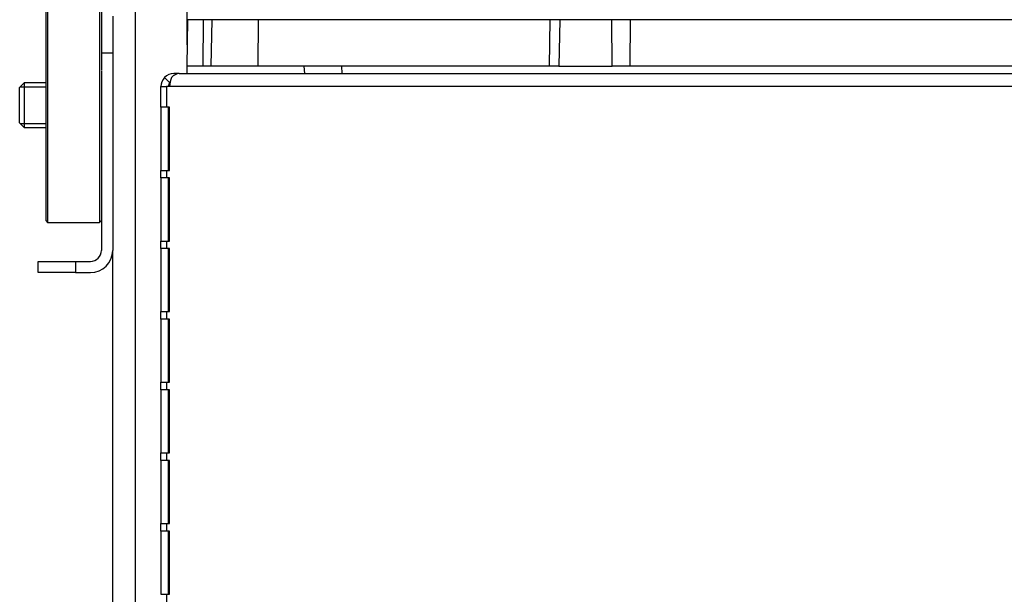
# Model space of a CAD drawing. Header units: millimetres. Extents: x 648 to 8064, y -571 to 3420.
# Tile 22 of 83: x 2690 to 2955, y -402 to -248. Entities that reach past the tile are written whole.
import ezdxf

# ---------------------------------------------------------------- set-up
doc = ezdxf.new("R2010")
doc.units = ezdxf.units.MM
doc.header["$MEASUREMENT"] = 0

# ---------------------------------------------------------------- blocks, each defined once
blk = doc.blocks.new('Voor')
for p, q in [((233.39, 519.53), (233.39, 320.53)), ((233.89, 520.03), (233.89, 320.03)), ((247.89, 520.03), (247.89, 320.03)), ((248.39, 519.53), (248.39, 361.02)), ((257.39, 381.98), (257.39, 124.52)), ((271.39, 367.76), (271.39, 381.98)), ((251.39, 375.52), (251.39, 365.52)), ((271.51, 374.54), (271.29, 362.03)), ((275.82, 374.54), (271.51, 374.54)), ((275.69, 362.03), (275.82, 374.54)), ((278.11, 374.54), (275.82, 374.54)), ((277.89, 362.03), (278.11, 374.54)), ((290.5, 374.54), (278.11, 374.54)), ((290.5, 374.54), (290.39, 362.03)), ((368.94, 374.54), (290.5, 374.54)), ((368.83, 362.03), (368.94, 374.54)), ((371.54, 374.54), (368.94, 374.54)), ((371.54, 374.54), (371.32, 362.03)), ((385.57, 374.54), (371.54, 374.54)), ((385.67, 362.03), (385.57, 374.54)), ((390.47, 374.54), (385.57, 374.54)), ((390.47, 374.54), (390.36, 362.03)), ((498.94, 374.54), (390.47, 374.54)), ((251.39, 365.52), (248.39, 365.52)), ((251.39, 365.52), (251.39, 312.52)), ((248.39, 360.87), (248.39, 312.52)), ((267.83, 360.03), (267.93, 360.03)), ((269.3, 360.03), (267.93, 360.03)), ((269.3, 360.03), (597.09, 360.03)), ((275.69, 362.03), (271.29, 362.03)), ((271.39, 360.03), (271.39, 362.03)), ((277.89, 362.03), (275.69, 362.03)), ((290.39, 362.03), (277.89, 362.03)), ((368.83, 362.03), (290.39, 362.03)), ((303.07, 360.03), (302.89, 362.03)), ((312.89, 362.03), (312.98, 360.03)), ((371.32, 362.03), (368.83, 362.03)), ((371.32, 362.03), (385.67, 362.03)), ((390.36, 362.03), (385.67, 362.03)), ((498.83, 362.03), (390.36, 362.03)), ((227.64, 357.52), (226.39, 356.27)), ((227.64, 357.52), (227.64, 345.52)), ((233.39, 357.52), (227.64, 357.52)), ((266.77, 357.59), (265.36, 359.01)), ((226.39, 346.77), (226.39, 356.27)), ((226.57, 356.45), (233.39, 356.45)), ((264.33, 356.53), (265.83, 356.53)), ((264.33, 351.03), (264.33, 356.53)), ((265.83, 356.53), (265.83, 351.03)), ((266.7, 356.53), (265.83, 356.53)), ((595.73, 356.53), (266.7, 356.53)), ((265.83, 351.03), (264.33, 351.03)), ((264.33, 351.03), (264.33, 334.03)), ((266.7, 351.03), (265.83, 351.03)), ((266.33, 351.03), (266.33, 334.03)), ((266.7, 334.03), (266.7, 351.03)), ((226.39, 346.77), (227.64, 345.52)), ((226.57, 346.6), (233.39, 346.6)), ((227.64, 345.52), (233.39, 345.52)), ((264.33, 334.03), (265.83, 334.03)), ((264.33, 332.03), (264.33, 334.03)), ((265.83, 334.03), (265.83, 332.03)), ((265.83, 334.03), (266.7, 334.03)), ((265.83, 332.03), (264.33, 332.03)), ((264.33, 332.03), (264.33, 315.03)), ((266.7, 332.03), (265.83, 332.03)), ((266.33, 332.03), (266.33, 315.03)), ((266.7, 315.03), (266.7, 332.03)), ((233.39, 320.53), (233.89, 320.03)), ((247.89, 320.03), (248.39, 320.53)), ((233.89, 320.03), (247.89, 320.03)), ((264.33, 315.03), (265.83, 315.03)), ((264.33, 313.03), (264.33, 315.03)), ((265.83, 315.03), (265.83, 313.03)), ((265.83, 315.03), (266.7, 315.03)), ((251.39, 124.52), (251.39, 312.52)), ((265.83, 313.03), (264.33, 313.03)), ((264.33, 313.03), (264.33, 296.03)), ((266.7, 313.03), (265.83, 313.03)), ((266.33, 313.03), (266.33, 296.03)), ((266.7, 296.03), (266.7, 313.03)), ((231.39, 306.52), (231.39, 309.52)), ((231.39, 309.52), (241.39, 309.52)), ((241.39, 309.52), (245.39, 309.52)), ((241.39, 309.52), (241.39, 306.52)), ((241.39, 306.52), (231.39, 306.52)), ((241.39, 306.52), (245.39, 306.52)), ((264.33, 296.03), (265.83, 296.03)), ((264.33, 294.03), (264.33, 296.03)), ((265.83, 294.03), (264.33, 294.03)), ((264.33, 294.03), (264.33, 277.03)), ((265.83, 296.03), (265.83, 294.03)), ((265.83, 296.03), (266.7, 296.03)), ((266.7, 294.03), (265.83, 294.03)), ((266.33, 294.03), (266.33, 277.03)), ((266.7, 277.03), (266.7, 294.03)), ((264.33, 277.03), (265.83, 277.03)), ((264.33, 275.03), (264.33, 277.03)), ((265.83, 277.03), (265.83, 275.03)), ((265.83, 277.03), (266.7, 277.03)), ((265.83, 275.03), (264.33, 275.03)), ((264.33, 275.03), (264.33, 258.03)), ((266.7, 275.03), (265.83, 275.03)), ((266.33, 275.03), (266.33, 258.03)), ((266.7, 258.03), (266.7, 275.03)), ((264.33, 258.03), (265.83, 258.03)), ((264.33, 256.03), (264.33, 258.03)), ((265.83, 258.03), (265.83, 256.03)), ((265.83, 258.03), (266.7, 258.03)), ((265.83, 256.03), (264.33, 256.03)), ((264.33, 256.03), (264.33, 239.03)), ((266.7, 256.03), (265.83, 256.03)), ((266.33, 256.03), (266.33, 239.03)), ((266.7, 239.03), (266.7, 256.03)), ((264.33, 239.03), (265.83, 239.03)), ((264.33, 237.03), (264.33, 239.03)), ((265.83, 239.03), (265.83, 237.03)), ((265.83, 239.03), (266.7, 239.03)), ((265.83, 237.03), (264.33, 237.03)), ((264.33, 237.03), (264.33, 220.03)), ((266.7, 237.03), (265.83, 237.03)), ((266.33, 237.03), (266.33, 220.03)), ((266.7, 220.03), (266.7, 237.03)), ((264.33, 220.03), (265.83, 220.03)), ((265.83, 220.03), (265.83, 214.53)), ((265.83, 220.03), (266.7, 220.03))]:
    blk.add_line(p, q)
for centre, radius, start, end in [((267.83, 356.53), 3.5, 90, 135), ((269.42, 357.15), 2.89, 92.4501, 139.8991), ((267.83, 356.53), 3.5, 135, 180), ((267.83, 356.53), 1.5, 135, 180), ((245.39, 312.52), 6, 270, 0), ((245.39, 312.52), 3, 270, 0)]:
    blk.add_arc(centre, radius, start, end)
blk.add_ellipse((268.45, 356.53), major_axis=(0, 3.5), ratio=0.5, start_param=0.785398, end_param=1.570796)

msp = doc.modelspace()

# ---------------------------------------------------------------- block references
msp.add_blockref('Voor', (2463.69, -622.23))

doc.saveas('drawing.dxf')
